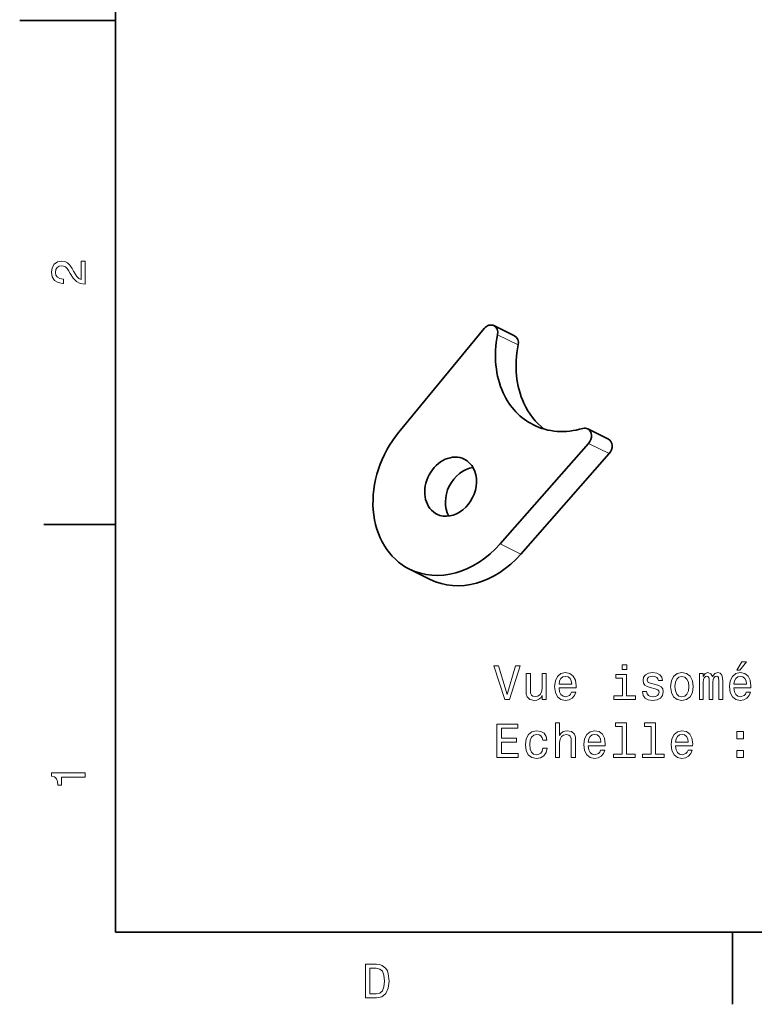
# Model space of a CAD drawing. Extents: x 0 to 296, y 0 to 210.
# Tile 1 of 8: x 0 to 77, y 2 to 105. Entities that reach past the tile are written whole.
import ezdxf

# ---------------------------------------------------------------- set-up
doc = ezdxf.new("R2010")
doc.units = 0

msp = doc.modelspace()

# ---------------------------------------------------------------- linework, layer by layer
at = {"color": 7, "lineweight": 35}
for p, q in [((10, 200), (10, 10)), ((10, 10), (287, 10))]:
    msp.add_line(p, q, dxfattribs=at)
at = {"color": 7, "lineweight": 35, "ltscale": 0.25}
msp.add_line((10, 105), (0, 105), dxfattribs=at)
at = {"color": 7, "lineweight": 35, "ltscale": 0.349989}
msp.add_line((39.504372, 62.097038), (48.411171, 72.897804), dxfattribs=at)
at = {"color": 7, "lineweight": 35, "ltscale": 0.060156}
for p, q in [((51.573586, 72.126656), (49.420799, 73.201607)), ((61.345253, 61.380768), (59.192482, 62.455719)), ((40.619026, 47.836212), (42.771797, 46.761261))]:
    msp.add_line(p, q, dxfattribs=at)
at = {"color": 7, "lineweight": 13, "ltscale": 0.060156}
for p, q in [((51.948082, 71.186249), (49.795311, 72.261192)), ((61.436653, 59.866196), (59.283867, 60.941139)), ((50.07386, 50.473816), (52.226646, 49.398865))]:
    msp.add_line(p, q, dxfattribs=at)
at = {"color": 7, "lineweight": 35, "ltscale": 0.348559}
for p, q in [((50.07386, 50.473816), (59.283867, 60.941139)), ((52.226646, 49.398865), (61.436653, 59.866196))]:
    msp.add_line(p, q, dxfattribs=at)
at = {"color": 7, "lineweight": 35, "ltscale": 0.1875}
for p, q in [((10, 52.5), (2.5, 52.5)), ((74.300003, 10), (74.300003, 2.5))]:
    msp.add_line(p, q, dxfattribs=at)
at = {"color": 7, "lineweight": 13}
for points in [[(6.833213, 77.519447), (6.833213, 79.925072), (6.399496, 79.925072), (6.399496, 78.023773), (6.162464, 78.129684), (5.965778, 78.311241), (5.607709, 78.871033), (5.456412, 79.168587), (5.239553, 79.501442), (4.987392, 79.738472), (4.689842, 79.874641), (4.351945, 79.925072), (3.928314, 79.839333), (3.595461, 79.602303), (3.383646, 79.239189), (3.307997, 78.770172), (3.393732, 78.286018), (3.630764, 77.91787), (4.009006, 77.680832), (4.508286, 77.600143), (4.578891, 77.600143), (4.578891, 78.059074), (4.538545, 78.059074), (4.195605, 78.104462), (3.943444, 78.240631), (3.782061, 78.457489), (3.726585, 78.744957), (3.777017, 79.03746), (3.903098, 79.254318), (4.099784, 79.395531), (4.346902, 79.445961), (4.578891, 79.41066), (4.775577, 79.314842), (4.947046, 79.153458), (5.098343, 78.931557), (5.259727, 78.634003), (5.572406, 78.139771), (5.90526, 77.791786), (6.308718, 77.585014), (6.818084, 77.519447)], [(74.737305, 37.32283), (75.034851, 37.32283), (75.735863, 38.180176), (75.241623, 38.180176)], [(51.674625, 37.751503), (50.797104, 34.770954), (49.894363, 37.751503), (49.415257, 37.751503), (50.544941, 34.24646), (51.049263, 34.24646), (52.153732, 37.751503)], [(54.877075, 36.954674), (54.43327, 36.954674), (54.43327, 35.391273), (54.382835, 35.02816), (54.236584, 34.765911), (54.00964, 34.60453), (53.71209, 34.554096), (53.475056, 34.594444), (53.323761, 34.715481), (53.238026, 34.922253), (53.217854, 35.21476), (53.217854, 36.954674), (52.774048, 36.954674), (52.774048, 35.174416), (52.789177, 34.816345), (52.884998, 34.518795), (53.177505, 34.24646), (53.646526, 34.150639), (53.898689, 34.18594), (54.115547, 34.276718), (54.302147, 34.43306), (54.453442, 34.660004), (54.453442, 34.24646), (54.877075, 34.24646)], [(56.213528, 35.471966), (57.988747, 35.471966), (57.99379, 35.678738), (57.913097, 36.258709), (57.691193, 36.692425), (57.338169, 36.954674), (56.869148, 37.050495), (56.410213, 36.949631), (56.05719, 36.66721), (55.830242, 36.208275), (55.749554, 35.603088), (55.825199, 34.982773), (56.052147, 34.528881), (56.400127, 34.24646), (56.854019, 34.150639), (57.247391, 34.216202), (57.570156, 34.387669), (57.80719, 34.660004), (57.943356, 35.023117), (57.504597, 35.023117), (57.413818, 34.821388), (57.282692, 34.67009), (56.909492, 34.549053), (56.622032, 34.60453), (56.40517, 34.781044), (56.263962, 35.068504), (56.213528, 35.456833)], [(63.269005, 37.867496), (62.799984, 37.867496), (62.799984, 37.363174), (63.269005, 37.363174)], [(66.259644, 35.824989), (65.830963, 35.925854), (65.513245, 36.041847), (65.407333, 36.278881), (65.437592, 36.445309), (65.543503, 36.566345), (65.714966, 36.641994), (65.96209, 36.672253), (66.19912, 36.641994), (66.385719, 36.551216), (66.50676, 36.415047), (66.55719, 36.23349), (66.990906, 36.23349), (66.990906, 36.24358), (66.91526, 36.571388), (66.708488, 36.828594), (66.385719, 36.989975), (65.96209, 37.050495), (65.533417, 36.989975), (65.220734, 36.823547), (65.024048, 36.576431), (64.963531, 36.263752), (65.008919, 35.961159), (65.150131, 35.74934), (65.382118, 35.598045), (65.720016, 35.492138), (66.214249, 35.371101), (66.516846, 35.245018), (66.597534, 35.144154), (66.627792, 34.992859), (66.582405, 34.806259), (66.461365, 34.665047), (66.264679, 34.574268), (66.002434, 34.54401), (65.72506, 34.574268), (65.523331, 34.680176), (65.387161, 34.851646), (65.33168, 35.08868), (64.903008, 35.08868), (64.973618, 34.685223), (65.180389, 34.392715), (65.508194, 34.216202), (65.96209, 34.150639), (66.43615, 34.216202), (66.784134, 34.392715), (66.995949, 34.675133), (67.071594, 35.043289), (67.016121, 35.361012), (66.859787, 35.577873), (66.602577, 35.719082)], [(67.838165, 35.598045), (67.918861, 34.982773), (68.150848, 34.528881), (68.519005, 34.24646), (69.013245, 34.150639), (69.502434, 34.24646), (69.87059, 34.523838), (70.102577, 34.97773), (70.188309, 35.598045), (70.102577, 36.213318), (69.87059, 36.672253), (69.502434, 36.949631), (69.013245, 37.050495), (68.519005, 36.949631), (68.150848, 36.66721), (67.918861, 36.213318)], [(70.828804, 34.24646), (71.237305, 34.24646), (71.237305, 36.05698), (71.26252, 36.329311), (71.338173, 36.525997), (71.454163, 36.641994), (71.605461, 36.687382), (71.726501, 36.647038), (71.80719, 36.546173), (71.847534, 36.374702), (71.862663, 36.147758), (71.862663, 34.24646), (72.245949, 34.24646), (72.245949, 36.05698), (72.271164, 36.324268), (72.346817, 36.520954), (72.46785, 36.641994), (72.619148, 36.687382), (72.740189, 36.647038), (72.820877, 36.546173), (72.871307, 36.147758), (72.871307, 34.24646), (73.279816, 34.24646), (73.279816, 36.117496), (73.254593, 36.505825), (73.173904, 36.803375), (73.01252, 36.984932), (72.750275, 37.050495), (72.442635, 36.949631), (72.205605, 36.657124), (72.019005, 36.944588), (71.706329, 37.050495), (71.418861, 36.949631), (71.222176, 36.66721), (71.222176, 36.954674), (70.828804, 36.954674)], [(74.429672, 35.471966), (76.20488, 35.471966), (76.20993, 35.678738), (76.129234, 36.258709), (75.907333, 36.692425), (75.554306, 36.954674), (75.085289, 37.050495), (74.626358, 36.949631), (74.273331, 36.66721), (74.046387, 36.208275), (73.965691, 35.603088), (74.041336, 34.982773), (74.26828, 34.528881), (74.616272, 34.24646), (75.07016, 34.150639), (75.463531, 34.216202), (75.786301, 34.387669), (76.023331, 34.660004), (76.159492, 35.023117), (75.720734, 35.023117), (75.629959, 34.821388), (75.498833, 34.67009), (75.125633, 34.549053), (74.838165, 34.60453), (74.621307, 34.781044), (74.480103, 35.068504), (74.429672, 35.456833)], [(56.213528, 35.845161), (56.269005, 36.193146), (56.40517, 36.450352), (56.611946, 36.606689), (56.884277, 36.662167), (57.151569, 36.606689), (57.358341, 36.450352), (57.484421, 36.193146), (57.529812, 35.845161)], [(63.253876, 34.619659), (63.253876, 36.863895), (62.114105, 36.863895), (62.114105, 36.485653), (62.81007, 36.485653), (62.81007, 34.619659), (61.90229, 34.619659), (61.90229, 34.24646), (64.171745, 34.24646), (64.171745, 34.619659)], [(68.292061, 35.603088), (68.337448, 36.05698), (68.478661, 36.384789), (68.705605, 36.586517), (69.013245, 36.657124), (69.315834, 36.586517), (69.542778, 36.389832), (69.68399, 36.05698), (69.734421, 35.603088), (69.68399, 35.144154), (69.542778, 34.811302), (69.315834, 34.609573), (69.013245, 34.54401), (68.705605, 34.609573), (68.478661, 34.811302), (68.337448, 35.144154)], [(74.429672, 35.845161), (74.485146, 36.193146), (74.621307, 36.450352), (74.828079, 36.606689), (75.100418, 36.662167), (75.367706, 36.606689), (75.574478, 36.450352), (75.700562, 36.193146), (75.745949, 35.845161)], [(55.825199, 28.199631), (56.269005, 28.199631), (56.269005, 29.763031), (56.314392, 30.121101), (56.460648, 30.383348), (56.687592, 30.544731), (56.990185, 30.605251), (57.232262, 30.554817), (57.38356, 30.418652), (57.459206, 30.191706), (57.484421, 29.889112), (57.484421, 28.199631), (57.928226, 28.199631), (57.928226, 29.979891), (57.908054, 30.337959), (57.817276, 30.635509), (57.519726, 30.907845), (57.055748, 31.003666), (56.803589, 30.968363), (56.586727, 30.872541), (56.40517, 30.721245), (56.269005, 30.514473), (56.269005, 31.820667), (55.825199, 31.820667)], [(62.779812, 31.44747), (62.779812, 28.57283), (61.866989, 28.57283), (61.866989, 28.199631), (64.131393, 28.199631), (64.131393, 28.57283), (63.223618, 28.57283), (63.223618, 31.820667), (62.083847, 31.820667), (62.083847, 31.44747)], [(65.815834, 31.44747), (65.815834, 28.57283), (64.903008, 28.57283), (64.903008, 28.199631), (67.167419, 28.199631), (67.167419, 28.57283), (66.259644, 28.57283), (66.259644, 31.820667), (65.119873, 31.820667), (65.119873, 31.44747)], [(49.738026, 28.199631), (51.957047, 28.199631), (51.957047, 28.623262), (50.202003, 28.623262), (50.202003, 29.80842), (51.765404, 29.80842), (51.765404, 30.227009), (50.202003, 30.227009), (50.202003, 31.275999), (51.916698, 31.275999), (51.916698, 31.699631), (49.738026, 31.699631)], [(54.513962, 30.010149), (54.952721, 30.010149), (54.861946, 30.413609), (54.645084, 30.731331), (54.30719, 30.928017), (53.868427, 31.003666), (53.384277, 30.902802), (53.016121, 30.62038), (52.784134, 30.161446), (52.703442, 29.546173), (52.779091, 28.935942), (53.006035, 28.482052), (53.364105, 28.199631), (53.853298, 28.103809), (54.287018, 28.179459), (54.624912, 28.391273), (54.856899, 28.724127), (54.957764, 29.167931), (54.534134, 29.167931), (54.458485, 28.885509), (54.317276, 28.673695), (54.115547, 28.54257), (53.868427, 28.502224), (53.560791, 28.567787), (53.33889, 28.769516), (53.202721, 29.097324), (53.157333, 29.561302), (53.202721, 30.015192), (53.343933, 30.343002), (53.570877, 30.544731), (53.868427, 30.615337), (54.130676, 30.569948), (54.327362, 30.453953), (54.458485, 30.26231)], [(59.24955, 29.425135), (61.024769, 29.425135), (61.029812, 29.631907), (60.94912, 30.211878), (60.727219, 30.645596), (60.374191, 30.907845), (59.90517, 31.003666), (59.446239, 30.902802), (59.093212, 30.62038), (58.866268, 30.161446), (58.785576, 29.556259), (58.861225, 28.935942), (59.088169, 28.482052), (59.43615, 28.199631), (59.890041, 28.103809), (60.283413, 28.169371), (60.606178, 28.340841), (60.843212, 28.613176), (60.979378, 28.976288), (60.540619, 28.976288), (60.449841, 28.774559), (60.318718, 28.623262), (59.945518, 28.502224), (59.658054, 28.557699), (59.441193, 28.734213), (59.299984, 29.021677), (59.24955, 29.410006)], [(68.35762, 29.425135), (70.132835, 29.425135), (70.137878, 29.631907), (70.05719, 30.211878), (69.835289, 30.645596), (69.482262, 30.907845), (69.013245, 31.003666), (68.554306, 30.902802), (68.201279, 30.62038), (67.974335, 30.161446), (67.893646, 29.556259), (67.969292, 28.935942), (68.196236, 28.482052), (68.54422, 28.199631), (68.998108, 28.103809), (69.391479, 28.169371), (69.714249, 28.340841), (69.951279, 28.613176), (70.087448, 28.976288), (69.648689, 28.976288), (69.557907, 28.774559), (69.426788, 28.623262), (69.053589, 28.502224), (68.766121, 28.557699), (68.549263, 28.734213), (68.408051, 29.021677), (68.35762, 29.410006)], [(74.737305, 30.156403), (75.433273, 30.156403), (75.433273, 30.907845), (74.737305, 30.907845)], [(59.24955, 29.798334), (59.305027, 30.146317), (59.441193, 30.403521), (59.647968, 30.55986), (59.920303, 30.615337), (60.187592, 30.55986), (60.394363, 30.403521), (60.520447, 30.146317), (60.565834, 29.798334)], [(68.35762, 29.798334), (68.413101, 30.146317), (68.549263, 30.403521), (68.756035, 30.55986), (69.028374, 30.615337), (69.295662, 30.55986), (69.502434, 30.403521), (69.628517, 30.146317), (69.673904, 29.798334)], [(74.737305, 28.199631), (75.433273, 28.199631), (75.433273, 28.951071), (74.737305, 28.951071)], [(6.833213, 26.159222), (6.833213, 26.618156), (3.307997, 26.618156), (3.307997, 26.275217), (3.615634, 26.184439), (3.822406, 26.002882), (3.943444, 25.725506), (3.98379, 25.34222), (4.341859, 25.34222), (4.341859, 26.159222)], [(37.194958, 6.666787), (36.029972, 6.666787), (36.029972, 3.166787), (37.194958, 3.166787), (37.744667, 3.277738), (38.153168, 3.615634), (38.405331, 4.165346), (38.496109, 4.916787), (38.415417, 5.683357), (38.314552, 5.985951), (38.173344, 6.228026), (37.764839, 6.555836), (37.497551, 6.636527)], [(37.159653, 6.248199), (37.542938, 6.17255), (37.805187, 5.940562), (37.961525, 5.527017), (38.011959, 4.916787), (37.956482, 4.326729), (37.800144, 3.913184), (37.532852, 3.666066), (37.159653, 3.585375), (36.498989, 3.585375), (36.498989, 6.248199)]]:
    msp.add_lwpolyline(points, close=True, dxfattribs=at)
at = {"color": 7, "lineweight": 35}
for centre, major_axis, start_param, end_param in [((48.974037, 72.306953), (-0.446732, -0.894669), 3.1415488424, 4.4315514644), ((48.974037, 72.306953), (-0.446732, -0.894669), 1.902810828, 3.1415488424), ((58.007973, 71.803604), (-4.467339, -8.946671), 5.0444034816, 5.7128584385), ((51.126823, 71.232002), (-0.446732, -0.894669), 1.902810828, 3.1415488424), ((60.160744, 70.728653), (-4.467339, -8.946671), 5.0444034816, 5.7128584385), ((58.007973, 71.803604), (-4.467339, -8.946671), 5.7128584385, 6.2831301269), ((60.160744, 70.728653), (-4.467339, -8.946671), 5.7128584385, 6.1320847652), ((58.007973, 71.803604), (-4.467339, -8.946671), 6.2831301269, 6.9215043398), ((44.907921, 56.424889), (-4.288643, -8.588806), 4.4315514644, 6.2831485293), ((58.74575, 61.561043), (-0.446732, -0.894669), 3.1416026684, 3.7799116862), ((58.74575, 61.561043), (-0.446732, -0.894669), 1.2511710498, 3.1416026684), ((60.898537, 60.486099), (-0.446732, -0.894669), 1.2511710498, 3.1416026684), ((44.907921, 56.424889), (-1.42955, -2.86293), 3.1415894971, 6.2128584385), ((44.907921, 56.424889), (-1.42955, -2.86293), 6.2831821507, 9.4247748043), ((47.060692, 55.349937), (-1.42955, -2.86293), 3.631838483, 5.7929869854), ((44.907921, 56.424889), (-1.42955, -2.86293), 6.2128584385, 6.2831821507), ((44.907921, 56.424889), (-4.288643, -8.588806), 6.2831485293, 7.534356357), ((47.060692, 55.349937), (-4.288643, -8.588806), 6.2831485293, 7.534356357)]:
    msp.add_ellipse(centre, major_axis=major_axis, ratio=0.798828, start_param=start_param, end_param=end_param, dxfattribs=at)

doc.saveas('drawing.dxf')
